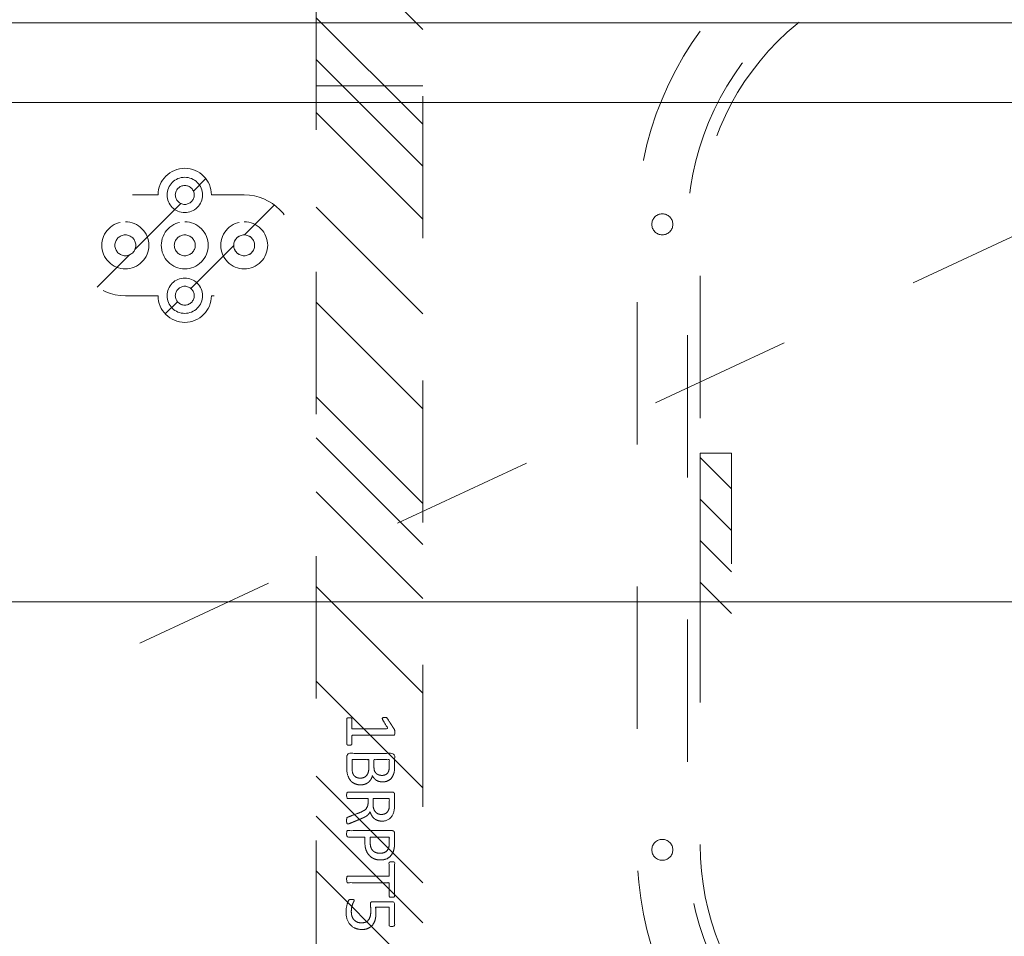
# Model space of a CAD drawing. Header units: inches. Extents: x -465 to -303, y -234 to 7.
# Tile 37 of 81: x -387 to -378, y -11 to -2. Entities that reach past the tile are written whole.
import ezdxf

# ---------------------------------------------------------------- set-up
doc = ezdxf.new("R2010")
doc.units = ezdxf.units.IN
doc.header["$LTSCALE"] = 32
doc.header["$MEASUREMENT"] = 0
doc.linetypes.add('Dash Style-1', pattern=[0.083328, 0.041656, -0.041672])
for name, color, linetype, lineweight in [('DashLine', 7, 'Dash Style-1', 13), ('DashLineFill', 7, 'Dash Style-1', 13), ('Drawing', 7, 'Continuous', 18), ('Metal-DeskStructure', 7, 'Continuous', 13), ('None', 7, 'Continuous', 18), ('SolidLine', 7, 'Continuous', 15)]:
    doc.layers.add(name, color=color, linetype=linetype, lineweight=lineweight)
doc.layers.add('Electrical', color=1, linetype='Dash Style-1', lineweight=15, true_color=0xff0000)
pattern_1 = [(45, (0, 0), (-1.61302, 1.9357), []), (45, (-1.0608, 1.0608), (-0.472346, 0.416761), [])]

# ---------------------------------------------------------------- blocks, each defined once
blk = doc.blocks.new('Group-11')
at = {"layer": 'DashLine'}
blk.add_line((35.937, -8.8583), (19.7591, -16.4022), dxfattribs=at)
at = {"layer": 'SolidLine', "flags": 128}
blk.add_lwpolyline([(18.0866, -8.1102), (35.937, -8.1102), (35.937, -8.8583), (18.0866, -8.8583)], close=True, dxfattribs=at)
blk = doc.blocks.new('Group-12')
at = {"layer": 'None'}
blk.add_blockref('Group-11', (0, 0), dxfattribs=at)
blk = doc.blocks.new('SL Utility Cabinet (2D)')
at = {"layer": 'None'}
blk.add_blockref('Group-12', (0, 0), dxfattribs=at)
at = {"layer": 'Drawing', "color": 0, "flags": 1}
for tag in ['Tag', 'Catalog', 'Option1', 'Option2', 'Option3', 'Option4', 'Option5', 'Option6', 'Option7', 'Option8', 'Option9', 'Option10', 'Option11', 'Option12', 'Custom', 'FinishGroup', 'Discount', 'Item2', 'Item3', 'Item6', 'Item8', 'Item9', 'Item10', 'Item12', 'Item13', 'Item16', 'Item18', 'Item19', 'Item20', 'Item21', 'Item22', 'Item23', 'Item24', 'Item25', 'Item1', 'Item4', 'Item5', 'Item7', 'Item11', 'Item14', 'Item15', 'Item17']:
    blk.add_attdef(tag, (-51.5879, 4.5517), '', height=0.00709, dxfattribs=at)
blk = doc.blocks.new('1BPJHN-ShroudBracket (2D)')
at = {"layer": 'DashLineFill', "linetype": 'Continuous', "lineweight": 13}
h = blk.add_hatch(dxfattribs=at)
h.set_pattern_fill('Steel', color=253, style=0, pattern_type=2)
h.set_pattern_definition(pattern_1)
edge = h.paths.add_edge_path()
edge.add_line((0.5571, 0.4724), (0.25, 0.4724))
edge.add_arc((0, 0.4724), 0.25, 0, 180)
edge.add_line((-0.25, 0.4724), (-0.5571, 0.4724))
edge.add_arc((-0.5571, 0), 0.4724, 90, 270)
edge.add_line((-0.5571, -0.4724), (-0.25, -0.4724))
edge.add_arc((0, -0.4724), 0.25, 180, 360)
edge.add_line((0.25, -0.4724), (0.5571, -0.4724))
edge.add_arc((0.5571, 0), 0.4724, 270, 450)
edge.add_line((0.5571, 0.4724), (0.5571, 0.4724))
edge = h.paths.add_edge_path()
edge.add_arc((0, 0), 0.0979, 180, 360)
edge.add_arc((0, 0), 0.0979, 0, 180)
edge.add_line((-0.098, 0), (-0.098, 0))
edge = h.paths.add_edge_path()
edge.add_arc((0, 0.4724), 0.0885, 180, 360)
edge.add_arc((0, 0.4724), 0.0885, 0, 180)
edge.add_line((-0.0885, 0.4724), (-0.0885, 0.4724))
edge = h.paths.add_edge_path()
edge.add_arc((-0.5571, 0), 0.098, 180, 360)
edge.add_arc((-0.5571, 0), 0.098, 0, 180)
edge.add_line((-0.655, 0), (-0.655, 0))
edge = h.paths.add_edge_path()
edge.add_arc((0.5571, 0), 0.098, 180, 360)
edge.add_arc((0.5571, 0), 0.098, 0, 180)
edge.add_line((0.4591, 0), (0.4591, 0))
edge = h.paths.add_edge_path()
edge.add_arc((0, -0.4724), 0.0885, 180, 360)
edge.add_arc((0, -0.4724), 0.0885, 0, 180)
edge.add_line((-0.0885, -0.4724), (-0.0885, -0.4724))
at = {"layer": 'DashLine', "flags": 128}
for points in [[(0, 0.6384), (0.0163, 0.6376), (0.0324, 0.6353), (0.0482, 0.6313), (0.0635, 0.6258), (0.0783, 0.6188), (0.0922, 0.6105), (0.1053, 0.6008), (0.1174, 0.5898), (0.1283, 0.5778), (0.138, 0.5647), (0.1464, 0.5507), (0.1534, 0.536), (0.1589, 0.5206), (0.1628, 0.5048), (0.1652, 0.4887), (0.166, 0.4724), (0.1652, 0.4562), (0.1628, 0.4401), (0.1589, 0.4243), (0.1534, 0.4089), (0.1464, 0.3942), (0.138, 0.3802), (0.1283, 0.3671), (0.1174, 0.3551), (0.1053, 0.3441), (0.0922, 0.3344), (0.0783, 0.326), (0.0635, 0.3191), (0.0482, 0.3136), (0.0324, 0.3096), (0.0163, 0.3072), (0, 0.3064), (-0.0163, 0.3072), (-0.0324, 0.3096), (-0.0482, 0.3136), (-0.0635, 0.3191), (-0.0783, 0.326), (-0.0922, 0.3344), (-0.1053, 0.3441), (-0.1174, 0.3551), (-0.1283, 0.3671), (-0.138, 0.3802), (-0.1464, 0.3942), (-0.1534, 0.4089), (-0.1589, 0.4243), (-0.1628, 0.4401), (-0.1652, 0.4562), (-0.166, 0.4724), (-0.1652, 0.4887), (-0.1628, 0.5048), (-0.1589, 0.5206), (-0.1534, 0.536), (-0.1464, 0.5507), (-0.138, 0.5647), (-0.1283, 0.5778), (-0.1174, 0.5898), (-0.1053, 0.6008), (-0.0922, 0.6105), (-0.0783, 0.6188), (-0.0635, 0.6258), (-0.0482, 0.6313), (-0.0324, 0.6353), (-0.0163, 0.6376)], [(-0.5571, 0.22), (-0.5355, 0.2189), (-0.5142, 0.2158), (-0.4932, 0.2105), (-0.4729, 0.2033), (-0.4534, 0.194), (-0.4349, 0.1829), (-0.4175, 0.1701), (-0.4015, 0.1556), (-0.387, 0.1396), (-0.3742, 0.1222), (-0.3631, 0.1037), (-0.3538, 0.0842), (-0.3466, 0.0639), (-0.3413, 0.0429), (-0.3381, 0.0216), (-0.3371, 0), (-0.3381, -0.0216), (-0.3413, -0.0429), (-0.3466, -0.0639), (-0.3538, -0.0842), (-0.3631, -0.1037), (-0.3742, -0.1222), (-0.387, -0.1396), (-0.4015, -0.1556), (-0.4175, -0.1701), (-0.4349, -0.1829), (-0.4534, -0.194), (-0.4729, -0.2033), (-0.4932, -0.2105), (-0.5142, -0.2158), (-0.5355, -0.2189), (-0.5571, -0.22), (-0.5787, -0.2189), (-0.6, -0.2158), (-0.6209, -0.2105), (-0.6413, -0.2033), (-0.6608, -0.194), (-0.6793, -0.1829), (-0.6967, -0.1701), (-0.7127, -0.1556), (-0.7271, -0.1396), (-0.74, -0.1222), (-0.7511, -0.1037), (-0.7603, -0.0842), (-0.7676, -0.0639), (-0.7729, -0.0429), (-0.776, -0.0216), (-0.7771, 0), (-0.776, 0.0216), (-0.7729, 0.0429), (-0.7676, 0.0639), (-0.7603, 0.0842), (-0.7511, 0.1037), (-0.74, 0.1222), (-0.7271, 0.1396), (-0.7127, 0.1556), (-0.6967, 0.1701), (-0.6793, 0.1829), (-0.6608, 0.194), (-0.6413, 0.2033), (-0.6209, 0.2105), (-0.6, 0.2158), (-0.5787, 0.2189)], [(0, 0.22), (0.0216, 0.2189), (0.0429, 0.2158), (0.0639, 0.2105), (0.0842, 0.2033), (0.1037, 0.194), (0.1222, 0.1829), (0.1396, 0.1701), (0.1556, 0.1556), (0.1701, 0.1396), (0.1829, 0.1222), (0.194, 0.1037), (0.2033, 0.0842), (0.2105, 0.0639), (0.2158, 0.0429), (0.2189, 0.0216), (0.22, 0), (0.2189, -0.0216), (0.2158, -0.0429), (0.2105, -0.0639), (0.2033, -0.0842), (0.194, -0.1037), (0.1829, -0.1222), (0.1701, -0.1396), (0.1556, -0.1556), (0.1396, -0.1701), (0.1222, -0.1829), (0.1037, -0.194), (0.0842, -0.2033), (0.0639, -0.2105), (0.0429, -0.2158), (0.0216, -0.2189), (0, -0.22), (-0.0216, -0.2189), (-0.0429, -0.2158), (-0.0639, -0.2105), (-0.0842, -0.2033), (-0.1037, -0.194), (-0.1222, -0.1829), (-0.1396, -0.1701), (-0.1556, -0.1556), (-0.1701, -0.1396), (-0.1829, -0.1222), (-0.194, -0.1037), (-0.2033, -0.0842), (-0.2105, -0.0639), (-0.2158, -0.0429), (-0.2189, -0.0216), (-0.22, 0), (-0.2189, 0.0216), (-0.2158, 0.0429), (-0.2105, 0.0639), (-0.2033, 0.0842), (-0.194, 0.1037), (-0.1829, 0.1222), (-0.1701, 0.1396), (-0.1556, 0.1556), (-0.1396, 0.1701), (-0.1222, 0.1829), (-0.1037, 0.194), (-0.0842, 0.2033), (-0.0639, 0.2105), (-0.0429, 0.2158), (-0.0216, 0.2189)], [(0.5571, 0.22), (0.5787, 0.2189), (0.6, 0.2158), (0.6209, 0.2105), (0.6413, 0.2033), (0.6608, 0.194), (0.6793, 0.1829), (0.6967, 0.1701), (0.7127, 0.1556), (0.7271, 0.1396), (0.74, 0.1222), (0.7511, 0.1037), (0.7603, 0.0842), (0.7676, 0.0639), (0.7729, 0.0429), (0.776, 0.0216), (0.7771, 0), (0.776, -0.0216), (0.7729, -0.0429), (0.7676, -0.0639), (0.7603, -0.0842), (0.7511, -0.1037), (0.74, -0.1222), (0.7271, -0.1396), (0.7127, -0.1556), (0.6967, -0.1701), (0.6793, -0.1829), (0.6608, -0.194), (0.6413, -0.2033), (0.6209, -0.2105), (0.6, -0.2158), (0.5787, -0.2189), (0.5571, -0.22), (0.5355, -0.2189), (0.5142, -0.2158), (0.4932, -0.2105), (0.4729, -0.2033), (0.4534, -0.194), (0.4349, -0.1829), (0.4175, -0.1701), (0.4015, -0.1556), (0.387, -0.1396), (0.3742, -0.1222), (0.3631, -0.1037), (0.3538, -0.0842), (0.3466, -0.0639), (0.3413, -0.0429), (0.3381, -0.0216), (0.3371, 0), (0.3381, 0.0216), (0.3413, 0.0429), (0.3466, 0.0639), (0.3538, 0.0842), (0.3631, 0.1037), (0.3742, 0.1222), (0.387, 0.1396), (0.4015, 0.1556), (0.4175, 0.1701), (0.4349, 0.1829), (0.4534, 0.194), (0.4729, 0.2033), (0.4932, 0.2105), (0.5142, 0.2158), (0.5355, 0.2189)], [(0.5571, 0.0979), (0.5667, 0.0975), (0.5762, 0.0961), (0.5855, 0.0937), (0.5946, 0.0905), (0.6033, 0.0864), (0.6115, 0.0814), (0.6192, 0.0757), (0.6263, 0.0693), (0.6328, 0.0621), (0.6385, 0.0544), (0.6435, 0.0462), (0.6476, 0.0375), (0.6508, 0.0284), (0.6532, 0.0191), (0.6546, 0.0096), (0.655, 0), (0.6546, -0.0096), (0.6532, -0.0191), (0.6508, -0.0284), (0.6476, -0.0375), (0.6435, -0.0462), (0.6385, -0.0544), (0.6328, -0.0621), (0.6263, -0.0693), (0.6192, -0.0757), (0.6115, -0.0814), (0.6033, -0.0864), (0.5946, -0.0905), (0.5855, -0.0937), (0.5762, -0.0961), (0.5667, -0.0975), (0.5571, -0.098), (0.5475, -0.0975), (0.538, -0.0961), (0.5287, -0.0937), (0.5196, -0.0905), (0.5109, -0.0864), (0.5027, -0.0814), (0.4949, -0.0757), (0.4878, -0.0693), (0.4814, -0.0621), (0.4756, -0.0544), (0.4707, -0.0462), (0.4666, -0.0375), (0.4634, -0.0284), (0.461, -0.0191), (0.4596, -0.0096), (0.4591, 0), (0.4596, 0.0096), (0.461, 0.0191), (0.4634, 0.0284), (0.4666, 0.0375), (0.4707, 0.0462), (0.4756, 0.0544), (0.4814, 0.0621), (0.4878, 0.0693), (0.4949, 0.0757), (0.5027, 0.0814), (0.5109, 0.0864), (0.5196, 0.0905), (0.5287, 0.0937), (0.538, 0.0961), (0.5475, 0.0975)], [(0, -0.3064), (0.0163, -0.3072), (0.0324, -0.3096), (0.0482, -0.3136), (0.0635, -0.3191), (0.0783, -0.326), (0.0922, -0.3344), (0.1053, -0.3441), (0.1174, -0.3551), (0.1283, -0.3671), (0.138, -0.3802), (0.1464, -0.3942), (0.1534, -0.4089), (0.1589, -0.4243), (0.1628, -0.4401), (0.1652, -0.4562), (0.166, -0.4724), (0.1652, -0.4887), (0.1628, -0.5048), (0.1589, -0.5206), (0.1534, -0.536), (0.1464, -0.5507), (0.138, -0.5647), (0.1283, -0.5778), (0.1174, -0.5898), (0.1053, -0.6008), (0.0922, -0.6105), (0.0783, -0.6188), (0.0635, -0.6258), (0.0482, -0.6313), (0.0324, -0.6353), (0.0163, -0.6376), (0, -0.6384), (-0.0163, -0.6376), (-0.0324, -0.6353), (-0.0482, -0.6313), (-0.0635, -0.6258), (-0.0783, -0.6188), (-0.0922, -0.6105), (-0.1053, -0.6008), (-0.1174, -0.5898), (-0.1283, -0.5778), (-0.138, -0.5647), (-0.1464, -0.5507), (-0.1534, -0.536), (-0.1589, -0.5206), (-0.1628, -0.5048), (-0.1652, -0.4887), (-0.166, -0.4724), (-0.1652, -0.4562), (-0.1628, -0.4401), (-0.1589, -0.4243), (-0.1534, -0.4089), (-0.1464, -0.3942), (-0.138, -0.3802), (-0.1283, -0.3671), (-0.1174, -0.3551), (-0.1053, -0.3441), (-0.0922, -0.3344), (-0.0783, -0.326), (-0.0635, -0.3191), (-0.0482, -0.3136), (-0.0324, -0.3096), (-0.0163, -0.3072)]]:
    blk.add_lwpolyline(points, close=True, dxfattribs=at)
at = {"layer": 'DashLineFill', "flags": 128}
for points in [[(0.5571, 0.4724), (0.25, 0.4724, 1), (-0.25, 0.4724), (-0.5571, 0.4724, 1), (-0.5571, -0.4724), (-0.25, -0.4724, 1), (0.25, -0.4724), (0.5571, -0.4724, 1), (0.5571, 0.4724)], [(-0.0885, 0.4724, 1), (0.0885, 0.4724, 1), (-0.0885, 0.4724)], [(-0.655, 0, 1), (-0.4591, 0, 1), (-0.655, 0)], [(-0.098, 0, 1), (0.0979, 0, 1), (-0.098, 0)], [(0.4591, 0, 1), (0.655, 0, 1), (0.4591, 0)], [(-0.0885, -0.4724, 1), (0.0885, -0.4724, 1), (-0.0885, -0.4724)]]:
    blk.add_lwpolyline(points, format="xyb", close=True, dxfattribs=at)
blk = doc.blocks.new('Group-33')
at = {"layer": 'DashLine'}
blk.add_open_spline([(35.6306, -2.5591), (35.6301, -14.0156), (35.6295, -25.4721), (35.6308, -28.0425), (35.4425, -30.6071), (33.4525, -57.8791), (31.4625, -85.1511), (31.2548, -86.4638), (29.9315, -86.5751), (19.0945, -86.5751), (8.2575, -86.5751), (6.9341, -86.4638), (6.7265, -85.1511), (4.7365, -57.8791), (2.7465, -30.6071), (2.5582, -28.0425), (2.5595, -25.4721), (2.5589, -14.0156), (2.5584, -2.5591), (19.0945, -2.5591), (35.6306, -2.5591)], degree=2, knots=[0, 0, 0, 0.101602, 0.101602, 0.124398, 0.124398, 0.366817, 0.366817, 0.378599, 0.378599, 0.47475, 0.47475, 0.486533, 0.486533, 0.728951, 0.728951, 0.751748, 0.751748, 0.853349, 0.853349, 1, 1, 1], dxfattribs=at)
at = {"layer": 'SolidLine'}
blk.add_open_spline([(37.0866, -2.5591), (19.0945, -2.5591), (1.1024, -2.5591), (1.1024, -14.0156), (1.1025, -25.4721), (1.1032, -28.0955), (1.2935, -30.7131), (3.2835, -57.9851), (5.2735, -85.2571), (5.6777, -87.8156), (8.2575, -88.0311), (19.0945, -88.0311), (29.9315, -88.0311), (32.5112, -87.8156), (32.9155, -85.2571), (34.9055, -57.9851), (36.8955, -30.7131), (37.0858, -28.0955), (37.0865, -25.4721), (37.0866, -14.0156), (37.0866, -2.5591)], degree=2, knots=[0, 0, 0, 0.153989, 0.153989, 0.252041, 0.252041, 0.274495, 0.274495, 0.508445, 0.508445, 0.530607, 0.530607, 0.623382, 0.623382, 0.645544, 0.645544, 0.879494, 0.879494, 0.901948, 0.901948, 1, 1, 1], dxfattribs=at)
at = {"layer": 'SolidLine', "color": 7}
blk.add_blockref('1BPJHN-ShroudBracket (2D)', (25.4843, -10.1969), dxfattribs=at)
blk = doc.blocks.new('Group-66')
at = {"layer": 'Metal-DeskStructure', "color": 7}
for points, knots in [([(9.5705, -0.1895), (9.5705, -0.1969), (9.5677, -0.2107), (9.5594, -0.2135), (9.4403, -0.2135), (9.3213, -0.2135), (9.3176, -0.2116), (9.3139, -0.2061), (9.3121, -0.1969), (9.3121, -0.1839), (9.3139, -0.1747), (9.3158, -0.1692), (9.3213, -0.1655), (9.3702, -0.1655), (9.4173, -0.1655), (9.4173, 0.0043), (9.4173, 0.1741), (9.3739, 0.1483), (9.3305, 0.1224), (9.325, 0.1206), (9.3158, 0.1187), (9.3121, 0.1224), (9.3102, 0.1335), (9.3102, 0.1459), (9.3102, 0.1556), (9.3121, 0.1612), (9.3158, 0.1649), (9.3195, 0.1667), (9.3711, 0.1999), (9.4228, 0.2331), (9.4247, 0.235), (9.4283, 0.235), (9.4339, 0.2368), (9.451, 0.2368), (9.4689, 0.2368), (9.4745, 0.2331), (9.4763, 0.2295), (9.4763, 0.0311), (9.4763, -0.1655), (9.5169, -0.1655), (9.5612, -0.1655), (9.5649, -0.1692), (9.5686, -0.1747), (9.5705, -0.1839), (9.5705, -0.1895)], [0, 0, 0, 0.00261, 0.007831, 0.010441, 0.176195, 0.178805, 0.181415, 0.184026, 0.186636, 0.188594, 0.190551, 0.192509, 0.194467, 0.244389, 0.244389, 0.424498, 0.424498, 0.47805, 0.47805, 0.484241, 0.490432, 0.496622, 0.502813, 0.507071, 0.510941, 0.514811, 0.518682, 0.518682, 0.576295, 0.576295, 0.578743, 0.58119, 0.583638, 0.590247, 0.593184, 0.596122, 0.599059, 0.911881, 0.911881, 0.976501, 0.982376, 0.988251, 0.994125, 1, 1, 1]), ([(9.9416, -0.0843), (9.9416, -0.1064), (9.9305, -0.1415), (9.912, -0.171), (9.8843, -0.1913), (9.8345, -0.2135), (9.7275, -0.2135), (9.661, -0.2135), (9.6463, -0.2024), (9.6463, 0.0108), (9.6463, 0.2239), (9.661, 0.235), (9.7192, 0.235), (9.8105, 0.235), (9.8622, 0.2184), (9.8954, 0.1907), (9.9139, 0.1483), (9.9139, 0.1058), (9.9065, 0.0763), (9.8917, 0.0523), (9.8677, 0.032), (9.8548, 0.0265), (9.8733, 0.0228), (9.9047, 0.0043), (9.9286, -0.0234), (9.9416, -0.0621), (9.9416, -0.0843)], [0, 0, 0, 0.031455, 0.06291, 0.094366, 0.125821, 0.188731, 0.266159, 0.275837, 0.285516, 0.435531, 0.44521, 0.454888, 0.521427, 0.574659, 0.627891, 0.681123, 0.734355, 0.762747, 0.791139, 0.819531, 0.847924, 0.847924, 0.885943, 0.923962, 0.961981, 1, 1, 1]), ([(9.853, 0.115), (9.853, 0.1316), (9.8437, 0.1575), (9.8234, 0.1759), (9.7921, 0.1852), (9.7367, 0.1852), (9.7053, 0.1852), (9.7053, 0.1132), (9.7053, 0.0412), (9.7395, 0.0412), (9.7958, 0.0412), (9.8253, 0.0523), (9.8437, 0.0726), (9.853, 0.1003), (9.853, 0.115)], [0, 0, 0, 0.074499, 0.148998, 0.223496, 0.297995, 0.395417, 0.395417, 0.61891, 0.61891, 0.724928, 0.793696, 0.862464, 0.931232, 1, 1, 1]), ([(10.3079, -0.2042), (10.3079, -0.2079), (10.306, -0.2116), (10.2987, -0.2135), (10.2857, -0.2153), (10.2673, -0.2153), (10.2562, -0.2135), (10.2488, -0.2116), (10.2451, -0.2061), (10.2433, -0.2005), (10.223, -0.1479), (10.2027, -0.0953), (10.1953, -0.0769), (10.1805, -0.0474), (10.1584, -0.0252), (10.1289, -0.0141), (10.0892, -0.0141), (10.0698, -0.0141), (10.0698, -0.1092), (10.0698, -0.2079), (10.0661, -0.2116), (10.0587, -0.2135), (10.0477, -0.2153), (10.0311, -0.2153), (10.02, -0.2135), (10.0126, -0.2116), (10.0089, -0.2079), (10.0089, 0.0034), (10.0089, 0.2239), (10.0237, 0.235), (10.079, 0.235), (10.1436, 0.235), (10.1658, 0.2331), (10.175, 0.2313), (10.2008, 0.2276), (10.2414, 0.2073), (10.2673, 0.1778), (10.282, 0.139), (10.282, 0.0947), (10.2691, 0.0578), (10.247, 0.0301), (10.2138, 0.0117), (10.1953, 0.0043), (10.2064, -0.0012), (10.2248, -0.016), (10.2396, -0.0363), (10.2525, -0.064), (10.2599, -0.0806), (10.2802, -0.1295), (10.3005, -0.1784), (10.306, -0.1913), (10.3079, -0.2024), (10.3079, -0.2042)], [0, 0, 0, 0.004018, 0.008035, 0.012053, 0.01607, 0.020088, 0.024105, 0.028123, 0.03214, 0.03214, 0.070951, 0.070951, 0.084634, 0.098317, 0.112001, 0.125684, 0.138745, 0.138745, 0.202807, 0.205295, 0.207782, 0.21027, 0.212758, 0.214748, 0.216739, 0.218729, 0.220719, 0.332671, 0.339637, 0.346603, 0.391882, 0.407555, 0.423229, 0.423229, 0.466696, 0.510164, 0.553631, 0.597099, 0.640566, 0.684033, 0.727501, 0.770968, 0.770968, 0.798042, 0.825115, 0.852188, 0.879262, 0.879262, 0.958132, 0.958132, 0.979066, 1, 1, 1]), ([(10.2193, 0.1095), (10.2193, 0.1372), (10.1953, 0.1722), (10.1676, 0.1815), (10.1584, 0.1833), (10.1363, 0.1852), (10.0947, 0.1852), (10.0698, 0.1852), (10.0698, 0.1095), (10.0698, 0.0338), (10.0984, 0.0338), (10.151, 0.0338), (10.1842, 0.0449), (10.2082, 0.0671), (10.2193, 0.0947), (10.2193, 0.1095)], [0, 0, 0, 0.142515, 0.285031, 0.285031, 0.330993, 0.376955, 0.445899, 0.445899, 0.655281, 0.655281, 0.734439, 0.800829, 0.867219, 0.93361, 1, 1, 1]), ([(10.6459, 0.104), (10.6459, 0.0689), (10.6237, 0.0154), (10.5831, -0.0215), (10.5241, -0.0437), (10.4567, -0.0437), (10.4318, -0.0437), (10.4318, -0.124), (10.4318, -0.2079), (10.4281, -0.2116), (10.4207, -0.2135), (10.4096, -0.2153), (10.393, -0.2153), (10.382, -0.2135), (10.3746, -0.2116), (10.3709, -0.2079), (10.3709, 0.0025), (10.3709, 0.2221), (10.3857, 0.235), (10.4429, 0.235), (10.5056, 0.235), (10.5314, 0.2313), (10.5684, 0.2239), (10.6053, 0.2018), (10.633, 0.1704), (10.6459, 0.128), (10.6459, 0.104)], [0, 0, 0, 0.066268, 0.132535, 0.198803, 0.26507, 0.303966, 0.303966, 0.429297, 0.43506, 0.440822, 0.446584, 0.452347, 0.456957, 0.461567, 0.466177, 0.470786, 0.728938, 0.745073, 0.761208, 0.845107, 0.870922, 0.896738, 0.922553, 0.948369, 0.974184, 1, 1, 1]), ([(10.5831, 0.0984), (10.5831, 0.1261), (10.5628, 0.163), (10.5333, 0.1796), (10.5019, 0.1852), (10.4586, 0.1852), (10.4318, 0.1852), (10.4318, 0.0957), (10.4318, 0.0062), (10.4586, 0.0062), (10.5111, 0.0062), (10.5481, 0.0191), (10.572, 0.0449), (10.5831, 0.0781), (10.5831, 0.0984)], [0, 0, 0, 0.053098, 0.106195, 0.159293, 0.212391, 0.297937, 0.297937, 0.584068, 0.584068, 0.669615, 0.752211, 0.834807, 0.917404, 1, 1, 1]), ([(10.9958, 0.2092), (10.9958, 0.2032), (10.9958, 0.1925), (10.9921, 0.187), (10.9866, 0.1833), (10.922, 0.1833), (10.8592, 0.1833), (10.8592, -0.0105), (10.8592, -0.2079), (10.8556, -0.2116), (10.8482, -0.2135), (10.8371, -0.2153), (10.8205, -0.2153), (10.8094, -0.2135), (10.802, -0.2116), (10.7983, -0.2079), (10.7983, -0.0105), (10.7983, 0.1833), (10.7356, 0.1833), (10.671, 0.1833), (10.6655, 0.187), (10.6636, 0.1925), (10.6618, 0.2018), (10.6618, 0.2147), (10.6636, 0.2258), (10.6655, 0.2313), (10.671, 0.235), (10.8288, 0.235), (10.9866, 0.235), (10.9921, 0.2313), (10.9958, 0.2258), (10.9958, 0.2147), (10.9958, 0.2092)], [0, 0, 0, 0.003046, 0.005389, 0.007733, 0.010076, 0.089744, 0.089744, 0.335779, 0.340465, 0.345152, 0.349838, 0.354524, 0.360382, 0.36624, 0.372099, 0.377957, 0.6855, 0.6855, 0.785085, 0.788014, 0.790943, 0.793872, 0.796801, 0.798998, 0.801195, 0.803391, 0.805588, 0.991213, 0.99341, 0.995606, 0.997803, 1, 1, 1]), ([(11.2985, -0.0695), (11.2985, -0.1046), (11.2745, -0.1618), (11.2302, -0.2005), (11.1693, -0.2208), (11.1103, -0.2208), (11.0734, -0.2135), (11.0439, -0.2061), (11.0254, -0.1969), (11.0199, -0.1932), (11.018, -0.1876), (11.0162, -0.1821), (11.0162, -0.1724), (11.0162, -0.1618), (11.018, -0.1526), (11.0199, -0.1452), (11.0236, -0.1433), (11.0291, -0.1433), (11.0439, -0.1526), (11.0678, -0.1618), (11.1048, -0.171), (11.1527, -0.171), (11.1915, -0.1599), (11.2192, -0.1359), (11.2358, -0.1009), (11.2358, -0.0529), (11.2229, -0.0215), (11.1952, 0.0006), (11.1509, 0.0117), (11.1011, 0.0117), (11.0697, 0.008), (11.0475, 0.008), (11.0383, 0.0172), (11.0383, 0.1206), (11.0383, 0.2239), (11.0494, 0.235), (11.1592, 0.235), (11.2616, 0.235), (11.2653, 0.2313), (11.269, 0.2258), (11.2708, 0.2147), (11.2708, 0.1962), (11.2635, 0.1833), (11.174, 0.1833), (11.09, 0.1833), (11.09, 0.1196), (11.09, 0.056), (11.1029, 0.0578), (11.1287, 0.0597), (11.1841, 0.0597), (11.2413, 0.0412), (11.2782, 0.008), (11.2985, -0.04), (11.2985, -0.0695)], [0, 0, 0, 0.016248, 0.032495, 0.048743, 0.064991, 0.07474, 0.084488, 0.094237, 0.103985, 0.113734, 0.123483, 0.133231, 0.143955, 0.155653, 0.167352, 0.17905, 0.190748, 0.214145, 0.237542, 0.260938, 0.284335, 0.304389, 0.324444, 0.344498, 0.364552, 0.381743, 0.398934, 0.416124, 0.433315, 0.445134, 0.456952, 0.465394, 0.473836, 0.532936, 0.541379, 0.549822, 0.625104, 0.627919, 0.630733, 0.633547, 0.636362, 0.642928, 0.649495, 0.749089, 0.749089, 0.824606, 0.824606, 0.840082, 0.855558, 0.891668, 0.927779, 0.963889, 1, 1, 1]), ([(9.8788, -0.088), (9.8788, -0.0677), (9.8659, -0.0381), (9.8419, -0.0178), (9.805, -0.0068), (9.7413, -0.0068), (9.7053, -0.0068), (9.7053, -0.0852), (9.7053, -0.1636), (9.7487, -0.1636), (9.8327, -0.1636), (9.8659, -0.1359), (9.8788, -0.1064), (9.8788, -0.088)], [0, 0, 0, 0.079156, 0.158312, 0.237468, 0.316624, 0.419526, 0.419526, 0.643799, 0.643799, 0.767809, 0.883905, 0.941952, 1, 1, 1])]:
    blk.add_open_spline(points, degree=2, knots=knots, dxfattribs=at)
blk = doc.blocks.new('1BRPT5-RightBeam (2D)')
at = {"layer": 'DashLineFill', "linetype": 'Continuous', "lineweight": 13}
h = blk.add_hatch(dxfattribs=at)
h.set_pattern_fill('Steel', color=253, style=0, pattern_type=2)
h.set_pattern_definition(pattern_1)
h.paths.add_polyline_path([(-1.8504, 0.5), (20.4724, 0.5), (20.4724, -0.5), (-1.8504, -0.5)])
at = {"layer": 'DashLineFill'}
blk.add_line((3.3858, 0.5), (3.3858, -0.5), dxfattribs=at)
at = {"layer": 'DashLineFill', "flags": 128}
blk.add_lwpolyline([(-1.8504, 0.5), (20.4724, 0.5), (20.4724, -0.5), (-1.8504, -0.5)], close=True, dxfattribs=at)
at = {"layer": 'Metal-DeskStructure', "color": 7}
blk.add_blockref('Group-66', (0, 0), dxfattribs=at)
blk = doc.blocks.new('Group-70')
at = {"layer": 'None', "color": 7, "rotation": 270}
blk.add_blockref('1BRPT5-RightBeam (2D)', (27.2165, -5.315), dxfattribs=at)
blk = doc.blocks.new('1BRPXF_Power_Pantry_30x12_Cred (2D)')
at = {"layer": 'Electrical', "linetype": 'Continuous', "lineweight": 5, "true_color": 0xdd0000}
h = blk.add_hatch(dxfattribs=at)
h.set_pattern_fill('ElectricalHatch', color=12, style=0, pattern_type=2)
h.set_pattern_definition([(45, (0, 0), (-0.3333333, -0.722222), [])])
h.paths.add_polyline_path([(5.2168, -14.4094), (5.2168, -14.1153), (6.7734, -14.1153), (6.7734, -14.4094)])
at = {"layer": 'DashLine', "flags": 128}
for points in [[(0, 11.9291, -0.414214), (3.0709, 15), (8.937, 15, -0.414214), (12.0079, 11.9291), (12.0079, -11.9291, -0.414214), (8.937, -15), (3.0709, -15, -0.414214), (0, -11.9291)], [(0.6286, 11.9291, -0.414214), (3.1089, 14.4094), (8.891, 14.4094, -0.414214), (11.3714, 11.9291), (11.3714, -11.9291, -0.414214), (8.891, -14.4094), (3.1089, -14.4094, -0.414214), (0.6286, -11.9291)]]:
    blk.add_lwpolyline(points, format="xyb", close=True, dxfattribs=at)
at = {"layer": 'DashLine', "transparency": 33554687, "flags": 128}
blk.add_lwpolyline([(0.5105, 11.9291, -0.414214), (3.1089, 14.5276), (8.891, 14.5276, -0.414214), (11.4895, 11.9291), (11.4895, -11.9291, -0.414214), (8.891, -14.5276), (3.1089, -14.5276, -0.414214), (0.5105, -11.9291)], format="xyb", close=True, dxfattribs=at)
at = {"layer": 'DashLine', "flags": 128}
for points in [[(3.0709, -14.8622), (3.0612, -14.8617), (3.0517, -14.8603), (3.0423, -14.858), (3.0332, -14.8547), (3.0245, -14.8506), (3.0162, -14.8456), (3.0084, -14.8399), (3.0013, -14.8334), (2.9948, -14.8262), (2.989, -14.8185), (2.9841, -14.8102), (2.9799, -14.8014), (2.9767, -14.7924), (2.9743, -14.783), (2.9729, -14.7734), (2.9724, -14.7638), (2.9729, -14.7541), (2.9743, -14.7446), (2.9767, -14.7352), (2.9799, -14.7261), (2.9841, -14.7174), (2.989, -14.7091), (2.9948, -14.7013), (3.0013, -14.6942), (3.0084, -14.6877), (3.0162, -14.6819), (3.0245, -14.677), (3.0332, -14.6728), (3.0423, -14.6696), (3.0517, -14.6672), (3.0612, -14.6658), (3.0709, -14.6654), (3.0805, -14.6658), (3.0901, -14.6672), (3.0994, -14.6696), (3.1085, -14.6728), (3.1173, -14.677), (3.1255, -14.6819), (3.1333, -14.6877), (3.1405, -14.6942), (3.1469, -14.7013), (3.1527, -14.7091), (3.1577, -14.7174), (3.1618, -14.7261), (3.1651, -14.7352), (3.1674, -14.7446), (3.1688, -14.7541), (3.1693, -14.7638), (3.1688, -14.7734), (3.1674, -14.783), (3.1651, -14.7924), (3.1618, -14.8014), (3.1577, -14.8102), (3.1527, -14.8185), (3.1469, -14.8262), (3.1405, -14.8334), (3.1333, -14.8399), (3.1255, -14.8456), (3.1173, -14.8506), (3.1085, -14.8547), (3.0994, -14.858), (3.0901, -14.8603), (3.0805, -14.8617)], [(8.937, -14.8622), (8.9274, -14.8617), (8.9178, -14.8603), (8.9084, -14.858), (8.8993, -14.8547), (8.8906, -14.8506), (8.8823, -14.8456), (8.8746, -14.8399), (8.8674, -14.8334), (8.8609, -14.8262), (8.8552, -14.8185), (8.8502, -14.8102), (8.8461, -14.8014), (8.8428, -14.7924), (8.8405, -14.783), (8.8391, -14.7734), (8.8386, -14.7638), (8.8391, -14.7541), (8.8405, -14.7446), (8.8428, -14.7352), (8.8461, -14.7261), (8.8502, -14.7174), (8.8552, -14.7091), (8.8609, -14.7013), (8.8674, -14.6942), (8.8746, -14.6877), (8.8823, -14.6819), (8.8906, -14.677), (8.8993, -14.6728), (8.9084, -14.6696), (8.9178, -14.6672), (8.9274, -14.6658), (8.937, -14.6654), (8.9467, -14.6658), (8.9562, -14.6672), (8.9656, -14.6696), (8.9747, -14.6728), (8.9834, -14.677), (8.9917, -14.6819), (8.9994, -14.6877), (9.0066, -14.6942), (9.0131, -14.7013), (9.0188, -14.7091), (9.0238, -14.7174), (9.0279, -14.7261), (9.0312, -14.7352), (9.0335, -14.7446), (9.035, -14.7541), (9.0354, -14.7638), (9.035, -14.7734), (9.0335, -14.783), (9.0312, -14.7924), (9.0279, -14.8014), (9.0238, -14.8102), (9.0188, -14.8185), (9.0131, -14.8262), (9.0066, -14.8334), (8.9994, -14.8399), (8.9917, -14.8456), (8.9834, -14.8506), (8.9747, -14.8547), (8.9656, -14.858), (8.9562, -14.8603), (8.9467, -14.8617)]]:
    blk.add_lwpolyline(points, close=True, dxfattribs=at)
at = {"layer": 'Electrical', "flags": 128}
blk.add_lwpolyline([(5.2168, -14.4094), (5.2168, -14.1153), (6.7734, -14.1153), (6.7734, -14.4094)], close=True, dxfattribs=at)
blk = doc.blocks.new('Group-80')
at = {"layer": 'None'}
for name in ['Group-33', 'Group-70']:
    blk.add_blockref(name, (0, 0), dxfattribs=at)
at = {"layer": 'None', "color": 7, "rotation": 270}
blk.add_blockref('1BRPXF_Power_Pantry_30x12_Cred (2D)', (44.7244, -6.9291), dxfattribs=at)
blk = doc.blocks.new('SL L Desk (2D)')
at = {"layer": 'None'}
blk.add_blockref('Group-80', (0, 0), dxfattribs=at)
at = {"layer": 'Drawing', "color": 0, "flags": 1}
for tag in ['Tag', 'Catalog', 'Option1', 'Option2', 'Option3', 'Option4', 'Option5', 'Option6', 'Option7', 'Option8', 'Option9', 'Option10', 'Option11', 'Option12', 'Custom', 'FinishGroup', 'Discount', 'Item2', 'Item3', 'Item6', 'Item8', 'Item9', 'Item10', 'Item12', 'Item13', 'Item16', 'Item18', 'Item19', 'Item20', 'Item21', 'Item22', 'Item23', 'Item24', 'Item25', 'Item1', 'Item4', 'Item5', 'Item7', 'Item11', 'Item14', 'Item15', 'Item17']:
    blk.add_attdef(tag, (-51.5877, -67.0772), '', height=0.00709, dxfattribs=at)
blk = doc.blocks.new('Group-105')
at = {"layer": 'SolidLine', "flags": 128}
blk.add_lwpolyline([(12.0197, -13.5315), (119.9724, -13.5315), (119.9724, -25.5394), (12.0197, -25.5394)], close=True, dxfattribs=at)
blk = doc.blocks.new('Group-109')
at = {"layer": 'SolidLine', "flags": 128}
blk.add_lwpolyline([(12.0197, -13.5315), (119.9724, -13.5315), (119.9724, -25.5394), (12.0197, -25.5394)], close=True, dxfattribs=at)
blk = doc.blocks.new('Group-110')
at = {"layer": 'None'}
for name in ['Group-105', 'Group-109']:
    blk.add_blockref(name, (0, 0), dxfattribs=at)
blk = doc.blocks.new('Group-111')
at = {"layer": 'None'}
blk.add_blockref('Group-110', (0, 0), dxfattribs=at)
blk = doc.blocks.new('SL Overhead (2D)')
at = {"layer": 'None'}
blk.add_blockref('Group-111', (0, 0), dxfattribs=at)
at = {"layer": 'Drawing', "color": 0, "flags": 1}
for tag in ['Tag', 'Catalog', 'Option1', 'Option2', 'Option3', 'Option4', 'Option5', 'Option6', 'Option7', 'Option8', 'Option9', 'Option10', 'Option11', 'Option12', 'Custom', 'FinishGroup', 'Discount', 'Item2', 'Item3', 'Item6', 'Item8', 'Item9', 'Item10', 'Item12', 'Item13', 'Item16', 'Item18', 'Item19', 'Item20', 'Item21', 'Item22', 'Item23', 'Item24', 'Item25', 'Item1', 'Item4', 'Item5', 'Item7', 'Item11', 'Item14', 'Item15', 'Item17']:
    blk.add_attdef(tag, (-63.5938, -151.0265), '', height=0.00709, dxfattribs=at)

msp = doc.modelspace()

# ---------------------------------------------------------------- block references
at = {"layer": 'Drawing'}
msp.add_blockref('SL Utility Cabinet (2D)', (-411.0472, 5.9764), dxfattribs=at)

# ---------------------------------------------------------------- next in the draw order: block references
msp.add_blockref('SL L Desk (2D)', (-411.047, 5.9764), dxfattribs=at)

# ---------------------------------------------------------------- next in the draw order: block references
msp.add_blockref('SL Overhead (2D)', (-423.063, 17.9764), dxfattribs=at)

doc.saveas('drawing.dxf')
